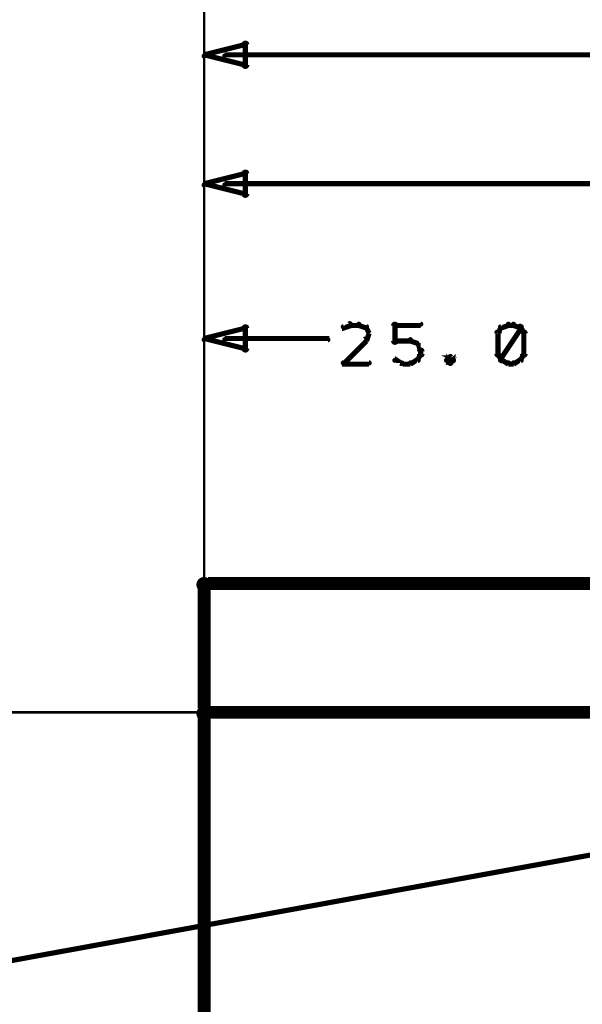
# Model space of a CAD drawing. Extents: x 35 to 575, y 26 to 553.
# Tile 57 of 125: x 88 to 110, y 364 to 402. Entities that reach past the tile are written whole.
import ezdxf

# ---------------------------------------------------------------- set-up
doc = ezdxf.new("R2010")
doc.units = 0
for name, color, linetype in [('DIMENSIONS', 3, 'CONTINUOUS'), ('DRAWING', 1, 'CONTINUOUS'), ('DRAWING2', 4, 'CONTINUOUS')]:
    doc.layers.add(name, color=color, linetype=linetype)

msp = doc.modelspace()

# ---------------------------------------------------------------- linework, layer by layer
at = {"layer": 'DIMENSIONS', "color": 94}
for points in [[(95, 360.5, 0.1, 0.1, 1), (95, 360.5, 0, 0, 0), (95, 360.5, 0, 0, 0), (95, 360.5, 0.1, 0.1, 0), (95, 411, 0.1, 0.1, 0), (95, 411, 0, 0, 0), (95, 411, 0.1, 0.1, 0), (95, 411, 0.1, 0.1, 1), (95, 411, 0, 0, 0)], [(95, 371, 0.1, 0.1, 1), (95, 371, 0, 0, 0), (95, 371, 0, 0, 0), (95, 371, 0.1, 0.1, 0), (95, 406, 0.1, 0.1, 0), (95, 406, 0, 0, 0), (95, 406, 0.1, 0.1, 0), (95, 406, 0.1, 0.1, 1), (95, 406, 0, 0, 0)], [(95, 267, 0.1, 0.1, 1), (95, 267, 0, 0, 0), (95, 267, 0, 0, 0), (95, 267, 0.1, 0.1, 0), (95, 401, 0.1, 0.1, 0), (95, 401, 0, 0, 0), (95, 401, 0.1, 0.1, 0), (95, 401, 0.1, 0.1, 1), (95, 401, 0, 0, 0)], [(95.8, 400.5, 0.1, 0.1, 1), (95.8, 400.4, 0, 0, 0), (95.8, 400.5, 0, 0, 0), (95.8, 400.5, 0.2, 0.2, 0), (126, 400.5, 0.2, 0.2, 0), (126, 400.5, 0, 0, 0), (126, 400.5, 0.1, 0.1, 0), (126, 400.4, 0.1, 0.1, 1), (126, 400.5, 0, 0, 0)], [(95, 355.5, 0.1, 0.1, 1), (95, 355.5, 0, 0, 0), (95, 355.5, 0, 0, 0), (95, 355.5, 0.1, 0.1, 0), (95, 396, 0.1, 0.1, 0), (95, 396, 0, 0, 0), (95, 396, 0.1, 0.1, 0), (95, 396, 0.1, 0.1, 1), (95, 396, 0, 0, 0)], [(95.8, 395.5, 0.1, 0.1, 1), (95.8, 395.4, 0, 0, 0), (95.8, 395.5, 0, 0, 0), (95.8, 395.5, 0.2, 0.2, 0), (123.3, 395.5, 0.2, 0.2, 0), (123.3, 395.5, 0, 0, 0), (123.3, 395.5, 0.1, 0.1, 0), (123.3, 395.4, 0.1, 0.1, 1), (123.3, 395.5, 0, 0, 0)], [(95, 371, 0.1, 0.1, 1), (95, 371, 0, 0, 0), (95, 371, 0, 0, 0), (95, 371, 0.1, 0.1, 0), (95, 390, 0.1, 0.1, 0), (95, 390, 0, 0, 0), (95, 390, 0.1, 0.1, 0), (95, 390, 0.1, 0.1, 1), (95, 390, 0, 0, 0)], [(100.7, 390, 0.1, 0.1, 1), (100.6, 390.1, 0, 0, 0), (100.7, 390, 0, 0, 0), (100.7, 390, 0.2, 0.2, 0), (100.4, 389.9, 0.2, 0.2, 0), (100.4, 389.9, 0, 0, 0), (100.4, 389.9, 0.1, 0.1, 0), (100.4, 390, 0.1, 0.1, 1), (100.4, 389.9, 0, 0, 0)], [(101, 390, 0.1, 0.1, 1), (101, 390.1, 0, 0, 0), (101, 390, 0, 0, 0), (101, 390, 0.2, 0.2, 0), (100.7, 390, 0.2, 0.2, 0), (100.7, 390, 0, 0, 0), (100.7, 390, 0.1, 0.1, 0), (100.7, 390.1, 0.1, 0.1, 1), (100.7, 390, 0, 0, 0)], [(101.3, 389.9, 0.1, 0.1, 1), (101.3, 390, 0, 0, 0), (101.3, 389.9, 0, 0, 0), (101.3, 389.9, 0.2, 0.2, 0), (101, 390, 0.2, 0.2, 0), (101, 390, 0, 0, 0), (101, 390, 0.1, 0.1, 0), (101, 390.1, 0.1, 0.1, 1), (101, 390, 0, 0, 0)], [(101.4, 389.7, 0.1, 0.1, 1), (101.4, 389.7, 0, 0, 0), (101.4, 389.7, 0, 0, 0), (101.4, 389.7, 0.2, 0.2, 0), (101.3, 389.9, 0.2, 0.2, 0), (101.3, 389.9, 0, 0, 0), (101.3, 389.9, 0.1, 0.1, 0), (101.3, 389.9, 0.1, 0.1, 1), (101.2, 389.9, 0, 0, 0)], [(102.3, 389.4, 0.1, 0.1, 1), (102.5, 389.4, 0, 0, 0), (102.4, 389.4, 0, 0, 0), (102.4, 389.4, 0.2, 0.2, 0), (102.4, 390, 0.2, 0.2, 0), (102.4, 390, 0, 0, 0), (102.4, 390, 0.1, 0.1, 0), (102.5, 390, 0.1, 0.1, 1), (102.3, 390, 0, 0, 0)], [(102.4, 390.1, 0.1, 0.1, 1), (102.4, 390, 0, 0, 0), (102.4, 390, 0, 0, 0), (102.4, 390, 0.2, 0.2, 0), (103.4, 390, 0.2, 0.2, 0), (103.4, 390, 0, 0, 0), (103.4, 390, 0.1, 0.1, 0), (103.4, 390, 0.1, 0.1, 1), (103.4, 390.1, 0, 0, 0)], [(106.5, 389.7, 0.1, 0.1, 1), (106.3, 389.7, 0, 0, 0), (106.4, 389.7, 0, 0, 0), (106.4, 389.7, 0.2, 0.2, 0), (106.4, 388.9, 0.2, 0.2, 0), (106.4, 388.9, 0, 0, 0), (106.4, 388.9, 0.1, 0.1, 0), (106.3, 388.9, 0.1, 0.1, 1), (106.5, 388.9, 0, 0, 0)], [(106.6, 389.9, 0.1, 0.1, 1), (106.5, 389.9, 0, 0, 0), (106.5, 389.9, 0, 0, 0), (106.5, 389.9, 0.2, 0.2, 0), (106.4, 389.7, 0.2, 0.2, 0), (106.4, 389.7, 0, 0, 0), (106.4, 389.7, 0.1, 0.1, 0), (106.4, 389.7, 0.1, 0.1, 1), (106.4, 389.7, 0, 0, 0)], [(106.8, 390, 0.1, 0.1, 1), (106.8, 390.1, 0, 0, 0), (106.8, 390, 0, 0, 0), (106.8, 390, 0.2, 0.2, 0), (106.5, 389.9, 0.2, 0.2, 0), (106.5, 389.9, 0, 0, 0), (106.5, 389.9, 0.1, 0.1, 0), (106.5, 390, 0.1, 0.1, 1), (106.5, 389.9, 0, 0, 0)], [(106.5, 388.7, 0.1, 0.1, 1), (106.6, 388.6, 0, 0, 0), (106.5, 388.7, 0, 0, 0), (106.5, 388.7, 0.2, 0.2, 0), (107.3, 389.9, 0.2, 0.2, 0), (107.3, 389.9, 0, 0, 0), (107.3, 389.9, 0.1, 0.1, 0), (107.3, 389.9, 0.1, 0.1, 1), (107.2, 390, 0, 0, 0)], [(107, 390, 0.1, 0.1, 1), (107, 390.1, 0, 0, 0), (107, 390, 0, 0, 0), (107, 390, 0.2, 0.2, 0), (106.8, 390, 0.2, 0.2, 0), (106.8, 390, 0, 0, 0), (106.8, 390, 0.1, 0.1, 0), (106.8, 390.1, 0.1, 0.1, 1), (106.8, 390, 0, 0, 0)], [(107.3, 389.9, 0.1, 0.1, 1), (107.3, 390, 0, 0, 0), (107.3, 389.9, 0, 0, 0), (107.3, 389.9, 0.2, 0.2, 0), (107, 390, 0.2, 0.2, 0), (107, 390, 0, 0, 0), (107, 390, 0.1, 0.1, 0), (107, 390.1, 0.1, 0.1, 1), (107, 390, 0, 0, 0)], [(107.4, 389.7, 0.1, 0.1, 1), (107.4, 389.7, 0, 0, 0), (107.4, 389.7, 0, 0, 0), (107.4, 389.7, 0.2, 0.2, 0), (107.3, 389.9, 0.2, 0.2, 0), (107.3, 389.9, 0, 0, 0), (107.3, 389.9, 0.1, 0.1, 0), (107.3, 389.9, 0.1, 0.1, 1), (107.2, 389.9, 0, 0, 0)], [(107.3, 388.9, 0.1, 0.1, 1), (107.5, 388.9, 0, 0, 0), (107.4, 388.9, 0, 0, 0), (107.4, 388.9, 0.2, 0.2, 0), (107.4, 389.7, 0.2, 0.2, 0), (107.4, 389.7, 0, 0, 0), (107.4, 389.7, 0.1, 0.1, 0), (107.5, 389.7, 0.1, 0.1, 1), (107.3, 389.7, 0, 0, 0)], [(95.8, 389.5, 0.1, 0.1, 1), (95.8, 389.4, 0, 0, 0), (95.8, 389.5, 0, 0, 0), (95.8, 389.5, 0.2, 0.2, 0), (99.8, 389.5, 0.2, 0.2, 0), (99.8, 389.5, 0, 0, 0), (99.8, 389.5, 0.1, 0.1, 0), (99.8, 389.4, 0.1, 0.1, 1), (99.8, 389.5, 0, 0, 0)], [(100.4, 388.6, 0.1, 0.1, 1), (100.4, 388.5, 0, 0, 0), (100.4, 388.5, 0, 0, 0), (100.4, 388.5, 0.2, 0.2, 0), (101.3, 389.4, 0.2, 0.2, 0), (101.3, 389.4, 0, 0, 0), (101.3, 389.4, 0.1, 0.1, 0), (101.3, 389.4, 0.1, 0.1, 1), (101.2, 389.5, 0, 0, 0)], [(101.2, 389.4, 0.1, 0.1, 1), (101.3, 389.4, 0, 0, 0), (101.3, 389.4, 0, 0, 0), (101.3, 389.4, 0.2, 0.2, 0), (101.4, 389.7, 0.2, 0.2, 0), (101.4, 389.7, 0, 0, 0), (101.4, 389.7, 0.1, 0.1, 0), (101.4, 389.7, 0.1, 0.1, 1), (101.4, 389.7, 0, 0, 0)], [(103, 389.4, 0.1, 0.1, 1), (103, 389.5, 0, 0, 0), (103, 389.4, 0, 0, 0), (103, 389.4, 0.2, 0.2, 0), (102.4, 389.4, 0.2, 0.2, 0), (102.4, 389.4, 0, 0, 0), (102.4, 389.4, 0.1, 0.1, 0), (102.4, 389.5, 0.1, 0.1, 1), (102.4, 389.4, 0, 0, 0)], [(103.3, 389.3, 0.1, 0.1, 1), (103.3, 389.3, 0, 0, 0), (103.3, 389.3, 0, 0, 0), (103.3, 389.3, 0.2, 0.2, 0), (103, 389.4, 0.2, 0.2, 0), (103, 389.4, 0, 0, 0), (103, 389.4, 0.1, 0.1, 0), (103, 389.5, 0.1, 0.1, 1), (103, 389.4, 0, 0, 0)], [(103.4, 389, 0.1, 0.1, 1), (103.4, 389.1, 0, 0, 0), (103.4, 389, 0, 0, 0), (103.4, 389, 0.2, 0.2, 0), (103.3, 389.3, 0.2, 0.2, 0), (103.3, 389.3, 0, 0, 0), (103.3, 389.3, 0.1, 0.1, 0), (103.3, 389.3, 0.1, 0.1, 1), (103.2, 389.3, 0, 0, 0)], [(103.3, 388.9, 0.1, 0.1, 1), (103.5, 388.9, 0, 0, 0), (103.4, 388.9, 0, 0, 0), (103.4, 388.9, 0.2, 0.2, 0), (103.4, 389, 0.2, 0.2, 0), (103.4, 389, 0, 0, 0), (103.4, 389, 0.1, 0.1, 0), (103.5, 389, 0.1, 0.1, 1), (103.3, 389, 0, 0, 0)], [(102.4, 388.7, 0.1, 0.1, 1), (102.4, 388.6, 0, 0, 0), (102.4, 388.7, 0, 0, 0), (102.4, 388.7, 0.2, 0.2, 0), (102.7, 388.5, 0.2, 0.2, 0), (102.7, 388.5, 0, 0, 0), (102.7, 388.5, 0.1, 0.1, 0), (102.6, 388.5, 0.1, 0.1, 1), (102.7, 388.6, 0, 0, 0)], [(103, 388.6, 0.1, 0.1, 1), (103, 388.5, 0, 0, 0), (103, 388.5, 0, 0, 0), (103, 388.5, 0.2, 0.2, 0), (103.3, 388.7, 0.2, 0.2, 0), (103.3, 388.7, 0, 0, 0), (103.3, 388.7, 0.1, 0.1, 0), (103.3, 388.6, 0.1, 0.1, 1), (103.3, 388.7, 0, 0, 0)], [(103.2, 388.7, 0.1, 0.1, 1), (103.3, 388.7, 0, 0, 0), (103.3, 388.7, 0, 0, 0), (103.3, 388.7, 0.2, 0.2, 0), (103.4, 388.9, 0.2, 0.2, 0), (103.4, 388.9, 0, 0, 0), (103.4, 388.9, 0.1, 0.1, 0), (103.4, 388.9, 0.1, 0.1, 1), (103.4, 388.9, 0, 0, 0)], [(104.6, 388.6, 0.1, 0.1, 1), (104.7, 388.7, 0, 0, 0), (104.7, 388.7, 0, 0, 0), (104.7, 388.7, 0.2, 0.2, 0), (104.5, 388.8, 0.2, 0.2, 0), (104.5, 388.8, 0, 0, 0), (104.5, 388.8, 0.1, 0.1, 0), (104.6, 388.8, 0.1, 0.1, 1), (104.5, 388.8, 0, 0, 0)], [(104.6, 388.8, 0.1, 0.1, 1), (104.5, 388.8, 0, 0, 0), (104.5, 388.8, 0, 0, 0), (104.5, 388.8, 0.2, 0.2, 0), (104.4, 388.7, 0.2, 0.2, 0), (104.4, 388.7, 0, 0, 0), (104.4, 388.7, 0.1, 0.1, 0), (104.4, 388.7, 0.1, 0.1, 1), (104.4, 388.6, 0, 0, 0)], [(104.4, 388.7, 0.1, 0.1, 1), (104.4, 388.6, 0, 0, 0), (104.4, 388.7, 0, 0, 0), (104.4, 388.7, 0.2, 0.2, 0), (104.5, 388.5, 0.2, 0.2, 0), (104.5, 388.5, 0, 0, 0), (104.5, 388.5, 0.1, 0.1, 0), (104.5, 388.5, 0.1, 0.1, 1), (104.6, 388.6, 0, 0, 0)], [(104.5, 388.6, 0.1, 0.1, 1), (104.6, 388.5, 0, 0, 0), (104.5, 388.5, 0, 0, 0), (104.5, 388.5, 0.2, 0.2, 0), (104.7, 388.7, 0.2, 0.2, 0), (104.7, 388.7, 0, 0, 0), (104.7, 388.7, 0.1, 0.1, 0), (104.7, 388.6, 0.1, 0.1, 1), (104.6, 388.7, 0, 0, 0)], [(106.4, 388.9, 0.1, 0.1, 1), (106.4, 388.9, 0, 0, 0), (106.4, 388.9, 0, 0, 0), (106.4, 388.9, 0.2, 0.2, 0), (106.5, 388.7, 0.2, 0.2, 0), (106.5, 388.7, 0, 0, 0), (106.5, 388.7, 0.1, 0.1, 0), (106.5, 388.7, 0.1, 0.1, 1), (106.6, 388.7, 0, 0, 0)], [(106.5, 388.7, 0.1, 0.1, 1), (106.5, 388.6, 0, 0, 0), (106.5, 388.7, 0, 0, 0), (106.5, 388.7, 0.2, 0.2, 0), (106.8, 388.5, 0.2, 0.2, 0), (106.8, 388.5, 0, 0, 0), (106.8, 388.5, 0.1, 0.1, 0), (106.8, 388.5, 0.1, 0.1, 1), (106.8, 388.6, 0, 0, 0)], [(107, 388.6, 0.1, 0.1, 1), (107, 388.5, 0, 0, 0), (107, 388.5, 0, 0, 0), (107, 388.5, 0.2, 0.2, 0), (107.3, 388.7, 0.2, 0.2, 0), (107.3, 388.7, 0, 0, 0), (107.3, 388.7, 0.1, 0.1, 0), (107.3, 388.6, 0.1, 0.1, 1), (107.3, 388.7, 0, 0, 0)], [(107.2, 388.7, 0.1, 0.1, 1), (107.3, 388.7, 0, 0, 0), (107.3, 388.7, 0, 0, 0), (107.3, 388.7, 0.2, 0.2, 0), (107.4, 388.9, 0.2, 0.2, 0), (107.4, 388.9, 0, 0, 0), (107.4, 388.9, 0.1, 0.1, 0), (107.4, 388.9, 0.1, 0.1, 1), (107.4, 388.9, 0, 0, 0)], [(101.4, 388.5, 0.1, 0.1, 1), (101.4, 388.6, 0, 0, 0), (101.4, 388.5, 0, 0, 0), (101.4, 388.5, 0.2, 0.2, 0), (100.4, 388.5, 0.2, 0.2, 0), (100.4, 388.5, 0, 0, 0), (100.4, 388.5, 0.1, 0.1, 0), (100.4, 388.6, 0.1, 0.1, 1), (100.4, 388.5, 0, 0, 0)], [(102.7, 388.6, 0.1, 0.1, 1), (102.7, 388.5, 0, 0, 0), (102.7, 388.5, 0, 0, 0), (102.7, 388.5, 0.2, 0.2, 0), (103, 388.5, 0.2, 0.2, 0), (103, 388.5, 0, 0, 0), (103, 388.5, 0.1, 0.1, 0), (103, 388.5, 0.1, 0.1, 1), (103, 388.6, 0, 0, 0)], [(106.8, 388.6, 0.1, 0.1, 1), (106.8, 388.5, 0, 0, 0), (106.8, 388.5, 0, 0, 0), (106.8, 388.5, 0.2, 0.2, 0), (107, 388.5, 0.2, 0.2, 0), (107, 388.5, 0, 0, 0), (107, 388.5, 0.1, 0.1, 0), (107, 388.5, 0.1, 0.1, 1), (107, 388.6, 0, 0, 0)], [(122.1, 374.9, 0.1, 0.1, 1), (122.1, 375, 0, 0, 0), (122.1, 375, 0, 0, 0), (122.1, 375, 0.1, 0.1, 0), (54.5, 375, 0.1, 0.1, 0), (54.5, 375, 0, 0, 0), (54.5, 375, 0.1, 0.1, 0), (54.5, 375, 0.1, 0.1, 1), (54.5, 374.9, 0, 0, 0)]]:
    msp.add_lwpolyline(points, format="xyseb", dxfattribs=at)
for points in [[(95, 400.5, 0.1, 0.1, 1), (95, 400.4, 0, 0, 0), (95, 400.5, 0, 0, 0), (95, 400.5, 0.2, 0.2, 0), (96.6, 400.9, 0, 0, 0), (96.6, 400.9, 0.1, 0.1, 0), (96.6, 400.8, 0.1, 0.1, 1), (96.6, 400.9, 0, 0, 0), (96.7, 400.9, 0.1, 0.1, 1), (96.5, 400.9, 0, 0, 0), (96.6, 400.9, 0, 0, 0), (96.6, 400.9, 0.2, 0.2, 0), (96.6, 400.1, 0, 0, 0), (96.6, 400.1, 0.1, 0.1, 0), (96.5, 400.1, 0.1, 0.1, 1), (96.7, 400.1, 0, 0, 0), (96.6, 400, 0.1, 0.1, 1), (96.6, 400.1, 0, 0, 0), (96.6, 400.1, 0, 0, 0), (96.6, 400.1, 0.2, 0.2, 0), (95, 400.5, 0.2, 0.2, 0), (95, 400.5, 0, 0, 0), (95, 400.5, 0.1, 0.1, 0), (95, 400.5, 0.1, 0.1, 1), (95, 400.4, 0, 0, 0)], [(95, 395.5, 0.1, 0.1, 1), (95, 395.4, 0, 0, 0), (95, 395.5, 0, 0, 0), (95, 395.5, 0.2, 0.2, 0), (96.6, 395.9, 0, 0, 0), (96.6, 395.9, 0.1, 0.1, 0), (96.6, 395.8, 0.1, 0.1, 1), (96.6, 395.9, 0, 0, 0), (96.7, 395.9, 0.1, 0.1, 1), (96.5, 395.9, 0, 0, 0), (96.6, 395.9, 0, 0, 0), (96.6, 395.9, 0.2, 0.2, 0), (96.6, 395.1, 0, 0, 0), (96.6, 395.1, 0.1, 0.1, 0), (96.5, 395.1, 0.1, 0.1, 1), (96.7, 395.1, 0, 0, 0), (96.6, 395, 0.1, 0.1, 1), (96.6, 395.1, 0, 0, 0), (96.6, 395.1, 0, 0, 0), (96.6, 395.1, 0.2, 0.2, 0), (95, 395.5, 0.2, 0.2, 0), (95, 395.5, 0, 0, 0), (95, 395.5, 0.1, 0.1, 0), (95, 395.5, 0.1, 0.1, 1), (95, 395.4, 0, 0, 0)], [(95, 389.5, 0.1, 0.1, 1), (95, 389.4, 0, 0, 0), (95, 389.5, 0, 0, 0), (95, 389.5, 0.2, 0.2, 0), (96.6, 389.9, 0, 0, 0), (96.6, 389.9, 0.1, 0.1, 0), (96.6, 389.8, 0.1, 0.1, 1), (96.6, 389.9, 0, 0, 0), (96.7, 389.9, 0.1, 0.1, 1), (96.5, 389.9, 0, 0, 0), (96.6, 389.9, 0, 0, 0), (96.6, 389.9, 0.2, 0.2, 0), (96.6, 389.1, 0, 0, 0), (96.6, 389.1, 0.1, 0.1, 0), (96.5, 389.1, 0.1, 0.1, 1), (96.7, 389.1, 0, 0, 0), (96.6, 389, 0.1, 0.1, 1), (96.6, 389.1, 0, 0, 0), (96.6, 389.1, 0, 0, 0), (96.6, 389.1, 0.2, 0.2, 0), (95, 389.5, 0.2, 0.2, 0), (95, 389.5, 0, 0, 0), (95, 389.5, 0.1, 0.1, 0), (95, 389.5, 0.1, 0.1, 1), (95, 389.4, 0, 0, 0)]]:
    msp.add_lwpolyline(points, format="xyseb", close=True, dxfattribs=at)
at = {"layer": 'DRAWING', "color": 2}
for points in [[(250, 380, 0.5, 0.5, 0), (95, 380, 0, 0, 0), (95, 380, 0.3, 0.3, 0), (95, 380.1, 0.3, 0.3, 1), (95, 379.8, 0, 0, 0), (95.1, 380, 0.3, 0.3, 1), (94.9, 380, 0, 0, 0), (95, 380, 0, 0, 0), (95, 380, 0.5, 0.5, 0), (95, 375, 0.5, 0.5, 0), (95, 375, 0, 0, 0), (95, 375, 0.3, 0.3, 0), (94.9, 375, 0.3, 0.3, 1), (95.1, 375, 0, 0, 0), (95, 375.1, 0.3, 0.3, 1), (95, 374.8, 0, 0, 0), (95, 375, 0, 0, 0), (95, 375, 0.5, 0.5, 0), (250, 375, 0, 0, 0)], [(118.4, 370.9, 0.1, 0.1, 1), (118.4, 371, 0, 0, 0), (118.4, 371, 0, 0, 0), (118.4, 371, 0.2, 0.2, 0), (80, 364, 0.2, 0.2, 0), (80, 364, 0, 0, 0), (80, 364, 0.1, 0.1, 0), (80, 364, 0.1, 0.1, 1), (80, 363.9, 0, 0, 0)]]:
    msp.add_lwpolyline(points, format="xyseb", dxfattribs=at)
at = {"layer": 'DRAWING2', "color": 171}
msp.add_lwpolyline([(250, 175, 0.5, 0.5, 0), (250, 375, 0, 0, 0), (250, 375, 0.3, 0.3, 0), (250.1, 375, 0.3, 0.3, 1), (249.9, 375, 0, 0, 0), (250, 374.8, 0.3, 0.3, 1), (250, 375.1, 0, 0, 0), (250, 375, 0, 0, 0), (250, 375, 0.5, 0.5, 0), (95, 375, 0, 0, 0), (95, 375, 0.3, 0.3, 0), (95, 375.1, 0.3, 0.3, 1), (95, 374.8, 0, 0, 0), (95.1, 375, 0.3, 0.3, 1), (94.9, 375, 0, 0, 0), (95, 375, 0, 0, 0), (95, 375, 0.5, 0.5, 0), (95, 175, 0.5, 0.5, 0)], format="xyseb", dxfattribs=at)

doc.saveas('drawing.dxf')
